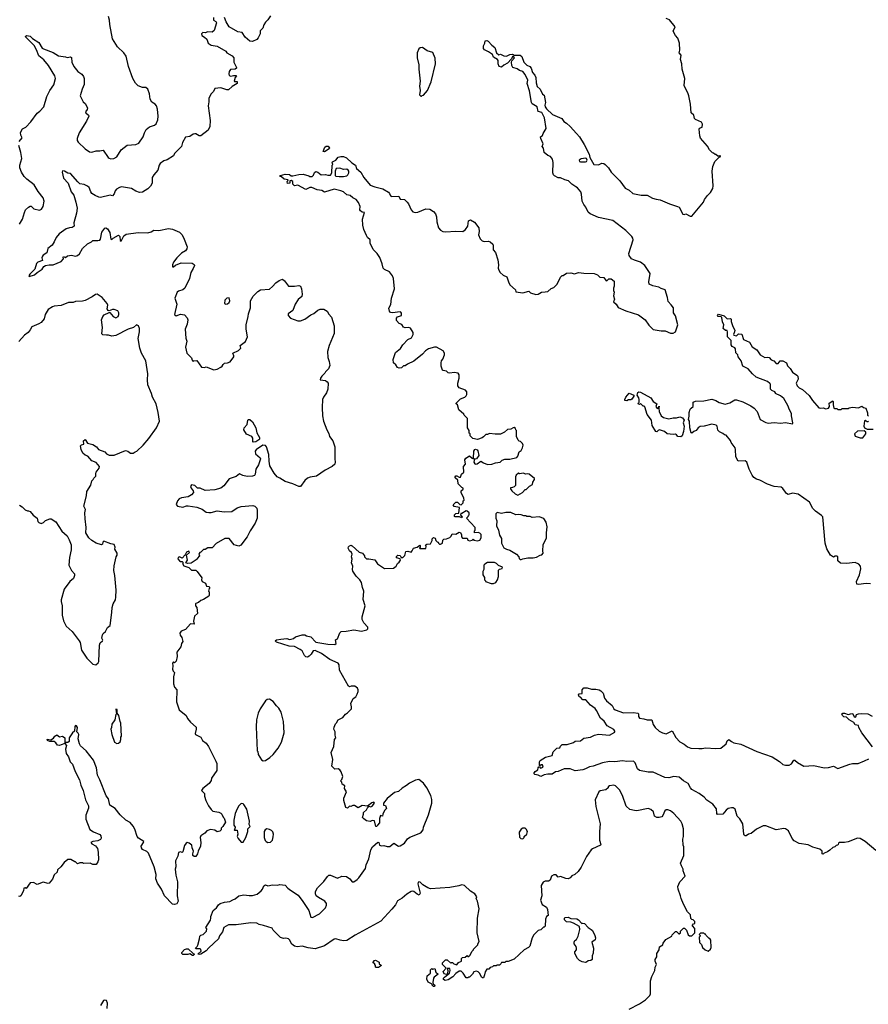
# Model space of a CAD drawing. Extents: x 2239781 to 2394849, y 665654 to 770575.
# Tile 9 of 147: x 2274773 to 2284660, y 685572 to 697040. Entities that reach past the tile are written whole.
import ezdxf

# ---------------------------------------------------------------- set-up
doc = ezdxf.new("R2010")
doc.units = 0

msp = doc.modelspace()

# ---------------------------------------------------------------- linework, layer by layer
at = {"layer": '0CON10XD'}
for points in [[(2274768, 695622), (2274800, 695665), (2274788, 695695), (2274783, 695725), (2274805, 695768), (2274845, 695787), (2274901, 695850), (2274977, 695953), (2275006, 695975), (2275054, 696026), (2275088, 696145), (2275123, 696215), (2275170, 696280), (2275190, 696355), (2275181, 696385), (2275108, 696505), (2275055, 696571), (2274998, 696618), (2274970, 696690), (2274940, 696740), (2274838, 696845), (2274855, 696856), (2274895, 696847), (2274921, 696821), (2274995, 696773), (2275035, 696710), (2275049, 696699), (2275165, 696656), (2275225, 696619), (2275305, 696608), (2275325, 696598), (2275365, 696608), (2275375, 696600), (2275381, 696545), (2275405, 696493), (2275451, 696435), (2275496, 696406), (2275515, 696379), (2275523, 696355), (2275526, 696284), (2275499, 696231), (2275476, 696155), (2275512, 696085), (2275537, 696065), (2275564, 696015), (2275560, 695995), (2275541, 695965), (2275544, 695954), (2275575, 695927), (2275579, 695915), (2275552, 695858), (2275466, 695724), (2275444, 695656), (2275444, 695634), (2275453, 695613), (2275535, 695536), (2275585, 695501), (2275615, 695498), (2275665, 695511), (2275705, 695511), (2275745, 695520), (2275805, 695436), (2275816, 695426), (2275835, 695420), (2275868, 695425), (2275905, 695444), (2275954, 695525), (2276025, 695579), (2276125, 695586), (2276160, 695600), (2276211, 695675), (2276226, 695724), (2276245, 695760), (2276285, 695793), (2276345, 695810), (2276364, 695826), (2276381, 695875), (2276386, 695915), (2276378, 695998), (2276366, 696036), (2276350, 696055), (2276311, 696081), (2276292, 696115), (2276287, 696175), (2276265, 696232), (2276242, 696252), (2276205, 696252), (2276155, 696268), (2276122, 696302), (2276090, 696355), (2276042, 696495), (2276014, 696614), (2275985, 696654), (2275912, 696722), (2275855, 696817), (2275822, 696985), (2275821, 697035), (2275806, 697076)], [(2277032, 697065), (2277032, 697035), (2277059, 697019), (2277067, 697005), (2277040, 696915), (2277015, 696893), (2276965, 696898), (2276935, 696888), (2276905, 696890), (2276890, 696875), (2276894, 696854), (2276928, 696838), (2276954, 696814), (2276968, 696765), (2277005, 696743), (2277075, 696730), (2277173, 696673), (2277188, 696655), (2277248, 696618), (2277267, 696597), (2277268, 696545), (2277300, 696485), (2277300, 696475), (2277285, 696462), (2277231, 696459), (2277212, 696435), (2277208, 696408), (2277215, 696390), (2277233, 696383), (2277265, 696390), (2277295, 696390), (2277300, 696385), (2277282, 696368), (2277270, 696325), (2277275, 696320), (2277305, 696320), (2277308, 696295), (2277249, 696261), (2277205, 696223), (2277185, 696223), (2277115, 696247), (2277045, 696240), (2277030, 696205), (2277002, 696175), (2276977, 696125), (2276976, 696085), (2276967, 696035), (2276992, 695865), (2276990, 695795), (2276970, 695755), (2276885, 695686), (2276865, 695688), (2276825, 695711), (2276815, 695711), (2276795, 695707), (2276755, 695680), (2276705, 695671), (2276671, 695609), (2276659, 695565), (2276577, 695483), (2276564, 695456), (2276491, 695409), (2276452, 695395), (2276410, 695365), (2276397, 695345), (2276381, 695289), (2276334, 695235), (2276317, 695203), (2276318, 695135), (2276298, 695102), (2276265, 695071), (2276205, 695033), (2276167, 695027), (2276125, 695041), (2276075, 695073), (2275958, 695092), (2275935, 695086), (2275901, 695065), (2275884, 695045), (2275875, 695010), (2275855, 694990), (2275828, 694998), (2275715, 694971), (2275695, 694974), (2275652, 694992), (2275615, 695015), (2275601, 695035), (2275582, 695085), (2275565, 695103), (2275525, 695120), (2275475, 695130), (2275450, 695150), (2275365, 695248), (2275335, 695252), (2275295, 695276), (2275272, 695278), (2275269, 695265), (2275285, 695196), (2275337, 695137), (2275374, 695035), (2275405, 694995), (2275429, 694915), (2275441, 694845), (2275434, 694786), (2275402, 694675), (2275408, 694635), (2275385, 694618), (2275355, 694617), (2275315, 694606), (2275234, 694545)], [(2277697, 697085), (2277665, 697040), (2277635, 697010), (2277618, 696982), (2277607, 696943), (2277575, 696910), (2277576, 696874), (2277552, 696828), (2277535, 696811), (2277485, 696786), (2277455, 696791), (2277400, 696835), (2277365, 696890), (2277315, 696897), (2277215, 696956), (2277178, 697015), (2277160, 697065)], [(2282188, 694948), (2282235, 694942), (2282345, 694894), (2282438, 694865), (2282456, 694855), (2282498, 694775), (2282515, 694770), (2282535, 694780), (2282585, 694750), (2282605, 694750), (2282740, 694915), (2282750, 694945), (2282787, 694993), (2282823, 695027), (2282847, 695075), (2282853, 695105), (2282842, 695275), (2282848, 695332), (2282872, 695388), (2282922, 695438), (2282935, 695442), (2282938, 695455), (2282935, 695460), (2282925, 695450), (2282905, 695450), (2282885, 695470), (2282875, 695470), (2282857, 695487), (2282845, 695490), (2282810, 695525), (2282786, 695566), (2282705, 695660), (2282697, 695687), (2282690, 695765), (2282695, 695778), (2282725, 695790), (2282730, 695825), (2282718, 695845), (2282646, 695876), (2282635, 695890), (2282628, 695928), (2282596, 695956), (2282589, 696055), (2282568, 696152), (2282562, 696175), (2282514, 696274), (2282524, 696355), (2282490, 696465), (2282486, 696525), (2282470, 696575), (2282479, 696625), (2282457, 696655), (2282463, 696685), (2282460, 696765), (2282439, 696825), (2282413, 696855), (2282388, 696905), (2282408, 696955), (2282345, 697038), (2282305, 697054)], [(2279840, 691275), (2279855, 691290), (2279888, 691292), (2279898, 691358), (2279835, 691372), (2279822, 691388), (2279855, 691420), (2279875, 691420), (2279902, 691392), (2279915, 691390), (2279938, 691412), (2279940, 691435), (2279950, 691445), (2279947, 691467), (2279918, 691535), (2279918, 691552), (2279938, 691572), (2279940, 691585), (2279925, 691590), (2279882, 691635), (2279877, 691677), (2279848, 691705), (2279848, 691715), (2279855, 691728), (2279865, 691728), (2279895, 691710), (2279908, 691712), (2279922, 691745), (2279948, 691772), (2279942, 691835), (2279967, 691863), (2279958, 691915), (2279970, 691935), (2280015, 691962), (2280045, 691933), (2280070, 691920), (2280066, 691885), (2280075, 691868), (2280085, 691863), (2280104, 691866), (2280145, 691897), (2280175, 691878), (2280225, 691860), (2280275, 691862), (2280315, 691877), (2280370, 691885), (2280395, 691910), (2280425, 691923), (2280485, 691923), (2280565, 691942), (2280577, 691955), (2280592, 692005), (2280616, 692024), (2280632, 692055), (2280638, 692085), (2280630, 692105), (2280608, 692128), (2280592, 692132), (2280582, 692142), (2280560, 692185), (2280560, 692255), (2280552, 692262), (2280548, 692278), (2280535, 692290), (2280522, 692288), (2280495, 692270), (2280455, 692268), (2280423, 692237), (2280376, 692214), (2280311, 692211), (2280245, 692220), (2280225, 692210), (2280205, 692210), (2280175, 692180), (2280162, 692168), (2280105, 692152), (2280053, 692163), (2280020, 692195), (2280020, 692215), (2280010, 692225), (2280010, 692255), (2279990, 692285), (2279990, 692395), (2279950, 692435), (2279946, 692446), (2279890, 692495), (2279874, 692554), (2279860, 692565), (2279860, 692575), (2279910, 692625), (2279960, 692645), (2279975, 692660), (2279982, 692675), (2279982, 692705), (2279966, 692726), (2279895, 692752), (2279878, 692775), (2279877, 692805), (2279894, 692865), (2279893, 692903), (2279880, 692925), (2279835, 692930), (2279784, 692924), (2279765, 692928), (2279747, 692947), (2279705, 692953), (2279699, 692959), (2279684, 693004), (2279683, 693045), (2279688, 693065), (2279702, 693085), (2279722, 693135), (2279722, 693155), (2279705, 693182), (2279630, 693225), (2279605, 693224), (2279534, 693206), (2279500, 693185), (2279465, 693144), (2279365, 693061), (2279291, 693029), (2279265, 693010), (2279245, 693010), (2279220, 692985), (2279195, 692980), (2279175, 692988), (2279155, 693020), (2279130, 693045), (2279124, 693084), (2279135, 693118), (2279152, 693165), (2279210, 693210), (2279238, 693252), (2279295, 693314), (2279336, 693335), (2279357, 693373), (2279358, 693395), (2279325, 693447), (2279305, 693456), (2279265, 693452), (2279245, 693458), (2279225, 693488), (2279195, 693503), (2279162, 693535), (2279162, 693565), (2279175, 693581), (2279220, 693595), (2279223, 693623), (2279215, 693632), (2279205, 693636), (2279115, 693626), (2279095, 693631), (2279081, 693645), (2279075, 693680), (2279096, 693724), (2279104, 693795), (2279141, 693905), (2279127, 694027), (2279116, 694056), (2279083, 694105), (2279022, 694132), (2279006, 694146), (2278996, 694195), (2278969, 694269), (2278937, 694317), (2278891, 694365), (2278858, 694438), (2278858, 694475), (2278824, 694504), (2278815, 694528), (2278783, 694595), (2278772, 694645), (2278768, 694715), (2278790, 694795), (2278765, 694798), (2278742, 694812), (2278734, 694826), (2278740, 694865), (2278722, 694912), (2278694, 694944), (2278654, 694965), (2278625, 694994), (2278585, 695000), (2278545, 695034), (2278515, 695048), (2278435, 695066), (2278325, 695033), (2278295, 695049), (2278237, 695057), (2278175, 695084), (2278155, 695084), (2278105, 695064), (2278015, 695112), (2277975, 695106), (2277957, 695125), (2277957, 695157), (2277937, 695167), (2277920, 695165), (2277920, 695135), (2277895, 695132), (2277890, 695155), (2277898, 695162), (2277900, 695175), (2277855, 695182), (2277825, 695210), (2277802, 695212), (2277813, 695227), (2277865, 695240), (2277915, 695237), (2277935, 695223), (2277955, 695221), (2278025, 695238), (2278075, 695241), (2278141, 695221), (2278155, 695212), (2278180, 695215), (2278195, 695230), (2278208, 695262), (2278225, 695271), (2278246, 695266), (2278285, 695232), (2278335, 695238), (2278365, 695228), (2278395, 695230), (2278408, 695255), (2278412, 695345), (2278420, 695355), (2278412, 695375), (2278418, 695385), (2278456, 695404), (2278485, 695437), (2278515, 695446), (2278545, 695447), (2278580, 695430), (2278641, 695371), (2278684, 695345), (2278698, 695308), (2278746, 695266), (2278782, 695202), (2278855, 695112), (2278912, 695092), (2279005, 695070), (2279070, 695030), (2279083, 695015), (2279088, 694995), (2279102, 694982), (2279190, 694985), (2279205, 694950), (2279255, 694944), (2279289, 694915), (2279304, 694895), (2279335, 694824), (2279355, 694804), (2279385, 694796), (2279413, 694797), (2279505, 694836), (2279550, 694835), (2279596, 694806), (2279618, 694778), (2279630, 694745), (2279634, 694685), (2279653, 694615), (2279675, 694588), (2279704, 694574), (2279735, 694569), (2279855, 694577), (2279935, 694574), (2279966, 694595), (2279993, 694635), (2280001, 694699), (2280025, 694708), (2280073, 694683), (2280122, 694615), (2280126, 694575), (2280117, 694535), (2280137, 694487), (2280163, 694463), (2280185, 694457), (2280235, 694460), (2280255, 694454), (2280284, 694425), (2280290, 694405), (2280288, 694358), (2280317, 694327), (2280345, 694245), (2280351, 694185), (2280346, 694145), (2280354, 694124), (2280372, 694095), (2280405, 694066), (2280450, 694045), (2280467, 693985), (2280485, 693950), (2280550, 693895), (2280552, 693872), (2280635, 693858), (2280705, 693877), (2280725, 693860), (2280785, 693838), (2280815, 693842), (2280853, 693867), (2280895, 693870), (2280927, 693873), (2280965, 693910), (2280995, 693920), (2281035, 693960), (2281075, 694040), (2281095, 694060), (2281105, 694060), (2281145, 694088), (2281195, 694090), (2281235, 694080), (2281285, 694097), (2281347, 694087), (2281465, 694082), (2281505, 694070), (2281533, 694043), (2281578, 694038), (2281605, 694000), (2281618, 694002), (2281635, 694020), (2281665, 694020), (2281700, 693995), (2281700, 693935), (2281690, 693915), (2281690, 693885), (2281698, 693865), (2281692, 693825), (2281702, 693785), (2281692, 693755), (2281722, 693725), (2281745, 693688), (2281835, 693649), (2281982, 693602), (2282059, 693545), (2282101, 693481), (2282155, 693430), (2282245, 693416), (2282295, 693416), (2282355, 693389), (2282385, 693390), (2282413, 693405), (2282441, 693485), (2282412, 693592), (2282391, 693625), (2282391, 693685), (2282365, 693719), (2282328, 693758), (2282322, 693805), (2282293, 693895), (2282248, 693908), (2282220, 693925), (2282151, 693941), (2282105, 693960), (2282102, 693985), (2282120, 694085), (2282056, 694176), (2282006, 694216), (2281935, 694238), (2281900, 694255), (2281873, 694293), (2281868, 694315), (2281919, 694475), (2281916, 694495), (2281904, 694515), (2281835, 694584), (2281685, 694702), (2281515, 694738), (2281418, 694778), (2281395, 694800), (2281368, 694858), (2281346, 694886), (2281328, 694925), (2281318, 695008), (2281310, 695035), (2281272, 695082), (2281253, 695095), (2281206, 695125), (2281168, 695165), (2281125, 695176), (2281075, 695198), (2281045, 695200), (2281003, 695223), (2280991, 695235), (2280986, 695255), (2280990, 695375), (2280980, 695415), (2280957, 695445), (2280925, 695457), (2280883, 695495), (2280877, 695545), (2280862, 695565), (2280872, 695595), (2280843, 695657), (2280842, 695675), (2280865, 695690), (2280872, 695715), (2280906, 695774), (2280888, 695898), (2280855, 695960), (2280812, 695972), (2280803, 696025), (2280745, 696061), (2280735, 696075), (2280712, 696212), (2280686, 696295), (2280695, 696335), (2280661, 696401), (2280635, 696436), (2280595, 696448), (2280568, 696468), (2280520, 696485), (2280508, 696505), (2280503, 696545), (2280508, 696562), (2280536, 696595), (2280529, 696609), (2280515, 696612), (2280502, 696585), (2280456, 696534), (2280415, 696512), (2280385, 696488), (2280358, 696495), (2280347, 696525), (2280346, 696565), (2280338, 696578), (2280292, 696605), (2280283, 696633), (2280236, 696666), (2280190, 696690), (2280176, 696705), (2280178, 696735), (2280192, 696765), (2280198, 696795), (2280215, 696798), (2280230, 696790), (2280272, 696742), (2280308, 696715), (2280330, 696655), (2280355, 696632), (2280375, 696638), (2280415, 696618), (2280445, 696614), (2280485, 696636), (2280515, 696639), (2280535, 696628), (2280605, 696627), (2280625, 696612), (2280648, 696545), (2280681, 696511), (2280715, 696494), (2280732, 696475), (2280746, 696426), (2280774, 696395), (2280786, 696365), (2280791, 696305), (2280803, 696263), (2280835, 696232), (2280864, 696174), (2280885, 696160), (2280900, 696075), (2280890, 696045), (2280894, 696025), (2280910, 696000), (2280981, 695935), (2281089, 695889), (2281114, 695854), (2281145, 695834), (2281187, 695797), (2281260, 695715), (2281294, 695675), (2281350, 695585), (2281406, 695475), (2281416, 695436), (2281464, 695355), (2281515, 695350), (2281555, 695368), (2281578, 695365), (2281594, 695354), (2281634, 695315), (2281664, 695264), (2281764, 695165), (2281826, 695076), (2281874, 695054), (2281915, 695017), (2282015, 694996), (2282085, 694995), (2282145, 694960), (2282188, 694948)], [(2279455, 696150), (2279462, 696158), (2279478, 696162), (2279526, 696214), (2279566, 696315), (2279619, 696525), (2279613, 696593), (2279586, 696656), (2279519, 696679), (2279465, 696718), (2279438, 696712), (2279425, 696700), (2279403, 696655), (2279404, 696595), (2279424, 696515), (2279424, 696465), (2279440, 696325), (2279430, 696265), (2279438, 696215), (2279430, 696165), (2279445, 696150), (2279455, 696150)], [(2274770, 694660), (2274806, 694715), (2274828, 694795), (2274842, 694825), (2274875, 694858), (2274895, 694870), (2274905, 694868), (2274936, 694836), (2275005, 694820), (2275029, 694835), (2275046, 694865), (2275058, 694925), (2275045, 694967), (2274989, 695039), (2274943, 695115), (2274855, 695182), (2274826, 695215), (2274795, 695265), (2274774, 695315), (2274776, 695345), (2274797, 695425), (2274788, 695495), (2274764, 695576)], [(2278325, 695500), (2278310, 695505), (2278328, 695555), (2278345, 695567), (2278366, 695566), (2278382, 695545), (2278380, 695535), (2278325, 695500)], [(2281305, 695383), (2281365, 695384), (2281375, 695387), (2281386, 695405), (2281376, 695425), (2281368, 695428), (2281315, 695418), (2281291, 695405), (2281295, 695390), (2281305, 695383)], [(2278495, 695213), (2278545, 695214), (2278585, 695223), (2278597, 695235), (2278607, 695255), (2278606, 695276), (2278599, 695289), (2278585, 695298), (2278545, 695297), (2278502, 695312), (2278462, 695305), (2278447, 695275), (2278450, 695225), (2278458, 695218), (2278495, 695213)], [(2275234, 694545), (2275197, 694505), (2275176, 694454), (2275150, 694415), (2275102, 694375), (2275088, 694325), (2275045, 694297), (2275037, 694285), (2275030, 694265), (2275038, 694235), (2274984, 694216), (2274969, 694201), (2274950, 694135), (2274893, 694077), (2274880, 694055), (2274885, 694050), (2274945, 694070), (2274975, 694097), (2275035, 694133), (2275056, 694164), (2275074, 694176), (2275115, 694184), (2275165, 694183), (2275255, 694224), (2275282, 694255), (2275280, 694275), (2275285, 694280), (2275305, 694272), (2275332, 694288), (2275375, 694299), (2275425, 694286), (2275448, 694292), (2275468, 694312), (2275505, 694376), (2275565, 694430), (2275608, 694452), (2275625, 694467), (2275682, 694468), (2275705, 694472), (2275715, 694482), (2275732, 694565), (2275765, 694611), (2275775, 694614), (2275795, 694606), (2275823, 694563), (2275835, 694482), (2275845, 694478), (2275863, 694497), (2275925, 694529), (2275940, 694515), (2275945, 694470), (2275955, 694462), (2275986, 694524), (2276015, 694543), (2276155, 694563), (2276265, 694558), (2276305, 694570), (2276335, 694588), (2276395, 694584), (2276505, 694607), (2276555, 694599), (2276635, 694564), (2276665, 694535), (2276691, 694485), (2276723, 694395), (2276719, 694371), (2276705, 694346), (2276660, 694320), (2276602, 694268), (2276566, 694215), (2276552, 694185), (2276552, 694162), (2276565, 694160), (2276590, 694180), (2276655, 694207), (2276784, 694204), (2276805, 694188), (2276808, 694178), (2276795, 694144), (2276768, 694095), (2276751, 694025), (2276698, 693912), (2276675, 693892), (2276625, 693879), (2276606, 693865), (2276582, 693795), (2276602, 693725), (2276578, 693605), (2276595, 693592), (2276645, 693609), (2276695, 693602), (2276726, 693566), (2276733, 693545), (2276723, 693495), (2276701, 693435), (2276709, 693329), (2276722, 693295), (2276706, 693224), (2276720, 693155), (2276775, 693100), (2276783, 693073), (2276795, 693060), (2276803, 693067), (2276835, 693070), (2276892, 692992), (2276925, 692990), (2276945, 692998), (2277035, 692962), (2277075, 692970), (2277115, 692993), (2277132, 693005), (2277142, 693025), (2277160, 693040), (2277195, 693044), (2277225, 693056), (2277266, 693115), (2277269, 693125), (2277258, 693155), (2277323, 693187), (2277348, 693215), (2277342, 693245), (2277405, 693292), (2277428, 693345), (2277411, 693435), (2277410, 693485), (2277436, 693585), (2277437, 693615), (2277463, 693685), (2277463, 693767), (2277495, 693820), (2277547, 693873), (2277578, 693892), (2277685, 693902), (2277719, 693931), (2277758, 693975), (2277795, 694002), (2277835, 694018), (2277859, 693999), (2277905, 693938), (2277975, 693936), (2278025, 693944), (2278043, 693935), (2278056, 693906), (2278066, 693845), (2278060, 693815), (2278018, 693782), (2277984, 693725), (2277956, 693654), (2277902, 693615), (2277900, 693595), (2277930, 693565), (2278015, 693532), (2278045, 693532), (2278095, 693553), (2278165, 693603), (2278201, 693619), (2278245, 693658), (2278273, 693667), (2278315, 693670), (2278356, 693646), (2278375, 693610), (2278407, 693577), (2278438, 693475), (2278437, 693385), (2278379, 693245), (2278361, 693175), (2278363, 693105), (2278379, 693059), (2278387, 693013), (2278370, 692975), (2278335, 692940), (2278328, 692922), (2278295, 692890), (2278278, 692865), (2278272, 692845), (2278335, 692837), (2278355, 692823), (2278366, 692805), (2278364, 692736), (2278346, 692695), (2278311, 692645), (2278301, 692615), (2278296, 692525), (2278300, 692425), (2278311, 692365), (2278350, 692265), (2278375, 692220), (2278383, 692185), (2278420, 692135), (2278443, 692065), (2278443, 691925), (2278449, 691885), (2278443, 691865), (2278412, 691835), (2278332, 691795), (2278232, 691722), (2278157, 691713), (2278125, 691700), (2278095, 691672), (2278045, 691602), (2278025, 691602), (2277956, 691636), (2277865, 691661), (2277805, 691701), (2277774, 691714), (2277737, 691757), (2277689, 691845), (2277678, 691898), (2277674, 691975), (2277648, 692065), (2277635, 692080), (2277607, 692083), (2277545, 692040), (2277532, 692038), (2277518, 692015), (2277522, 691985), (2277575, 691938), (2277579, 691925), (2277556, 691854), (2277526, 691805), (2277518, 691745), (2277509, 691731), (2277485, 691722), (2277425, 691720), (2277373, 691733), (2277335, 691752), (2277295, 691720), (2277215, 691693), (2277151, 691609), (2277117, 691585), (2277047, 691563), (2276935, 691558), (2276875, 691582), (2276845, 691583), (2276815, 691616), (2276775, 691622), (2276762, 691605), (2276772, 691582), (2276794, 691554), (2276798, 691532), (2276775, 691508), (2276735, 691482), (2276657, 691473), (2276631, 691459), (2276613, 691435), (2276598, 691395), (2276610, 691375), (2276675, 691364), (2276715, 691378), (2276735, 691378), (2276835, 691364), (2276900, 691340), (2276945, 691306), (2276975, 691299), (2277005, 691299), (2277075, 691320), (2277155, 691309), (2277245, 691313), (2277307, 691355), (2277355, 691370), (2277490, 691380), (2277514, 691374), (2277535, 691352), (2277541, 691325), (2277540, 691235), (2277516, 691175), (2277458, 691085), (2277423, 691015), (2277350, 690920), (2277325, 690910), (2277272, 690925), (2277215, 690998), (2277165, 690998), (2277061, 690939), (2277015, 690887), (2276965, 690887), (2276935, 690870), (2276915, 690870), (2276885, 690840), (2276872, 690835), (2276862, 690815), (2276868, 690795), (2276840, 690765), (2276840, 690755), (2276770, 690710), (2276727, 690707), (2276710, 690715), (2276730, 690745), (2276718, 690805), (2276750, 690835), (2276745, 690850), (2276715, 690838), (2276701, 690809), (2276665, 690770), (2276635, 690783), (2276618, 690775), (2276615, 690760), (2276635, 690738), (2276645, 690730), (2276665, 690730), (2276678, 690718), (2276670, 690705), (2276685, 690680), (2276745, 690658), (2276775, 690627), (2276825, 690627), (2276842, 690615), (2276895, 690540), (2276892, 690515), (2276900, 690495), (2276938, 690478), (2276951, 690441), (2276978, 690438), (2276990, 690425), (2276980, 690415), (2276972, 690385), (2276980, 690375), (2276982, 690335), (2276978, 690325), (2276914, 690286), (2276885, 690277), (2276856, 690254), (2276825, 690242), (2276820, 690235), (2276823, 690215), (2276836, 690195), (2276846, 690125), (2276809, 690091), (2276797, 690033), (2276805, 690000), (2276765, 690003), (2276703, 689937), (2276655, 689919), (2276637, 689895), (2276642, 689872), (2276663, 689845), (2276673, 689797), (2276657, 689775), (2276649, 689735), (2276602, 689675), (2276606, 689625), (2276595, 689570), (2276575, 689550), (2276565, 689560), (2276552, 689545), (2276558, 689515), (2276554, 689475), (2276562, 689452), (2276578, 689435), (2276564, 689385), (2276564, 689305), (2276576, 689266), (2276603, 689235), (2276600, 689095), (2276632, 689002), (2276712, 688935), (2276730, 688900), (2276765, 688858), (2276831, 688801), (2276831, 688775), (2276818, 688725), (2276822, 688715), (2276882, 688685), (2276902, 688645), (2276945, 688612), (2276972, 688575), (2277058, 688405), (2277068, 688375), (2277068, 688295), (2277008, 688208), (2277002, 688178), (2276982, 688145), (2276908, 688085), (2276893, 688063), (2276927, 688027), (2276928, 687998), (2276942, 687945), (2276972, 687885), (2277005, 687840), (2277025, 687822), (2277095, 687810), (2277115, 687800), (2277130, 687785), (2277143, 687753), (2277155, 687740), (2277170, 687695), (2277140, 687645), (2277120, 687625), (2277120, 687605), (2277105, 687590), (2277075, 687582), (2277045, 687600), (2276995, 687607), (2276955, 687592), (2276930, 687565), (2276882, 687535), (2276876, 687515), (2276884, 687455), (2276881, 687415), (2276852, 687355), (2276846, 687325), (2276825, 687293), (2276805, 687292), (2276792, 687305), (2276790, 687325), (2276798, 687355), (2276781, 687395), (2276777, 687427), (2276748, 687448), (2276725, 687457), (2276711, 687449), (2276695, 687420), (2276675, 687350), (2276665, 687340), (2276645, 687348), (2276625, 687340), (2276614, 687296), (2276590, 687245), (2276593, 687175), (2276586, 687145), (2276593, 687075), (2276610, 687000), (2276609, 686835), (2276619, 686775), (2276605, 686743), (2276575, 686734), (2276555, 686740), (2276461, 686835), (2276427, 686915), (2276380, 686985), (2276361, 687035), (2276364, 687085), (2276340, 687175), (2276272, 687332), (2276255, 687353), (2276205, 687377), (2276192, 687395), (2276190, 687415), (2276217, 687455), (2276218, 687468), (2276158, 687508), (2276141, 687525), (2276114, 687614), (2276095, 687648), (2276060, 687690), (2276008, 687718), (2275945, 687779), (2275885, 687853), (2275825, 687893), (2275806, 687965), (2275781, 688001), (2275706, 688185), (2275680, 688240), (2275668, 688325), (2275634, 688415), (2275549, 688525), (2275482, 688582), (2275468, 688605), (2275454, 688665), (2275463, 688715), (2275455, 688732), (2275440, 688745), (2275446, 688795), (2275436, 688816), (2275425, 688818), (2275415, 688808), (2275412, 688755), (2275389, 688735), (2275348, 688675), (2275350, 688635), (2275335, 688620), (2275315, 688620), (2275300, 688610), (2275318, 688585), (2275306, 688545), (2275314, 688495), (2275343, 688455), (2275363, 688395), (2275388, 688368), (2275420, 688285), (2275471, 688185), (2275486, 688125), (2275514, 688064), (2275540, 687955), (2275573, 687885), (2275574, 687855), (2275543, 687777), (2275542, 687728)], [(2274770, 691385), (2274802, 691365), (2274835, 691333), (2274865, 691318), (2274875, 691320), (2274895, 691312), (2274931, 691271), (2274976, 691236), (2274984, 691195), (2274995, 691183), (2275025, 691173), (2275052, 691185), (2275074, 691206), (2275125, 691227), (2275140, 691225), (2275195, 691193), (2275265, 691082), (2275325, 691028), (2275351, 690981), (2275373, 690923), (2275373, 690865), (2275354, 690776), (2275347, 690685), (2275378, 690625), (2275410, 690585), (2275412, 690565), (2275399, 690531), (2275358, 690495), (2275293, 690407), (2275256, 690285), (2275256, 690265), (2275266, 690215), (2275269, 690105), (2275285, 690038), (2275315, 689978), (2275384, 689914), (2275466, 689805), (2275476, 689785), (2275495, 689698), (2275556, 689605), (2275625, 689532), (2275662, 689528), (2275689, 689551), (2275697, 689565), (2275704, 689756), (2275709, 689781), (2275738, 689805), (2275740, 689815), (2275732, 689835), (2275738, 689875), (2275745, 689890), (2275772, 689915), (2275795, 689960), (2275828, 689985), (2275848, 690135), (2275850, 690195), (2275861, 690235), (2275889, 690285), (2275893, 690313), (2275898, 690395), (2275881, 690565), (2275869, 690625), (2275872, 690678), (2275898, 690785), (2275908, 690805), (2275908, 690825), (2275882, 690875), (2275887, 690895), (2275875, 690928), (2275835, 690934), (2275755, 690968), (2275742, 690955), (2275738, 690932), (2275725, 690922), (2275663, 690943), (2275613, 690973), (2275578, 691005), (2275544, 691064), (2275546, 691124), (2275534, 691225), (2275532, 691295), (2275539, 691335), (2275519, 691375), (2275552, 691495), (2275556, 691545), (2275601, 691619), (2275615, 691670), (2275630, 691685), (2275635, 691700), (2275662, 691725), (2275660, 691755), (2275665, 691770), (2275700, 691815), (2275702, 691835), (2275663, 691883), (2275612, 691902), (2275568, 691958), (2275535, 691970), (2275510, 691990), (2275488, 692035), (2275483, 692077), (2275493, 692087), (2275520, 692095), (2275516, 692135), (2275535, 692150), (2275565, 692109), (2275625, 692094), (2275666, 692066), (2275693, 692033), (2275766, 692006), (2275785, 691982), (2275815, 691970), (2275875, 691968), (2276005, 692022), (2276033, 692013), (2276065, 691992), (2276095, 691992), (2276120, 692005), (2276138, 692015), (2276210, 692085), (2276276, 692164), (2276367, 692285), (2276403, 692365), (2276388, 692465), (2276364, 692564), (2276319, 692645), (2276308, 692685), (2276266, 692786), (2276261, 692845), (2276266, 692915), (2276244, 693065), (2276191, 693155), (2276171, 693215), (2276153, 693325), (2276169, 693405), (2276167, 693445), (2276158, 693475), (2276134, 693486), (2276100, 693455), (2276035, 693434), (2275895, 693360), (2275845, 693353), (2275806, 693366), (2275785, 693366), (2275741, 693371), (2275732, 693382), (2275739, 693455), (2275727, 693543), (2275743, 693585), (2275759, 693601), (2275815, 693630), (2275825, 693630), (2275862, 693585), (2275895, 693568), (2275922, 693585), (2275930, 693605), (2275927, 693625), (2275915, 693648), (2275873, 693663), (2275855, 693666), (2275815, 693650), (2275804, 693654), (2275794, 693674), (2275801, 693715), (2275794, 693734), (2275735, 693804), (2275675, 693844), (2275655, 693840), (2275617, 693813), (2275535, 693771), (2275505, 693762), (2275425, 693756), (2275395, 693746), (2275340, 693745), (2275255, 693712), (2275175, 693703), (2275155, 693695), (2275103, 693665), (2275071, 693605), (2275058, 693555), (2275022, 693515), (2274995, 693498), (2274915, 693463), (2274895, 693428), (2274872, 693395), (2274831, 693365), (2274765, 693293)], [(2277175, 693726), (2277195, 693731), (2277212, 693745), (2277222, 693765), (2277215, 693800), (2277185, 693798), (2277163, 693775), (2277160, 693735), (2277175, 693726)], [(2282598, 692515), (2282619, 692535), (2282618, 692585), (2282645, 692598), (2282745, 692599), (2282835, 692619), (2282883, 692605), (2282923, 692583), (2282993, 692563), (2283045, 692578), (2283105, 692613), (2283125, 692614), (2283200, 692590), (2283292, 692542), (2283330, 692515), (2283365, 692475), (2283399, 692385), (2283465, 692350), (2283495, 692340), (2283565, 692348), (2283635, 692342), (2283695, 692347), (2283777, 692333), (2283782, 692345), (2283766, 692425), (2283766, 692455), (2283741, 692495), (2283724, 692545), (2283675, 692628), (2283635, 692658), (2283580, 692685), (2283580, 692695), (2283570, 692705), (2283535, 692720), (2283520, 692735), (2283522, 692795), (2283513, 692803), (2283486, 692826), (2283355, 692878), (2283309, 692915), (2283262, 692972), (2283200, 693005), (2283178, 693068), (2283142, 693112), (2283138, 693135), (2283118, 693158), (2283112, 693205), (2283105, 693218), (2283075, 693232), (2283062, 693255), (2283062, 693305), (2283018, 693348), (2283020, 693405), (2283015, 693420), (2282995, 693420), (2282970, 693445), (2282978, 693485), (2282961, 693521), (2282953, 693573), (2282945, 693581), (2282910, 693585), (2282903, 693593), (2282915, 693610), (2282980, 693590), (2283015, 693557), (2283055, 693560), (2283062, 693552), (2283061, 693525), (2283081, 693465), (2283103, 693425), (2283102, 693405), (2283090, 693375), (2283094, 693364), (2283125, 693358), (2283148, 693382), (2283185, 693378), (2283207, 693317), (2283276, 693285), (2283305, 693231), (2283362, 693195), (2283401, 693135), (2283455, 693106), (2283485, 693109), (2283505, 693104), (2283530, 693080), (2283558, 693068), (2283585, 693035), (2283609, 693035), (2283634, 693066), (2283645, 693068), (2283665, 693068), (2283706, 693045), (2283720, 693010), (2283749, 692979), (2283775, 692934), (2283829, 692899), (2283837, 692887), (2283842, 692855), (2283821, 692805), (2283831, 692775), (2283855, 692752), (2283895, 692732), (2283972, 692662), (2284011, 692605), (2284085, 692521), (2284105, 692514), (2284135, 692518), (2284165, 692509), (2284195, 692514), (2284206, 692536), (2284202, 692575), (2284245, 692600), (2284250, 692595), (2284250, 692555), (2284260, 692515), (2284265, 692510), (2284295, 692510), (2284305, 692500), (2284345, 692500), (2284355, 692510), (2284425, 692510), (2284435, 692520), (2284475, 692528), (2284545, 692520), (2284585, 692540), (2284603, 692523), (2284630, 692515), (2284652, 692462), (2284652, 692435), (2284662, 692422)], [(2281845, 692602), (2281823, 692603), (2281822, 692615), (2281836, 692644), (2281875, 692690), (2281928, 692668), (2281928, 692655), (2281905, 692620), (2281895, 692613), (2281865, 692612), (2281845, 692602)], [(2282475, 692182), (2282440, 692185), (2282426, 692206), (2282412, 692212), (2282385, 692208), (2282315, 692218), (2282285, 692243), (2282227, 692263), (2282213, 692257), (2282195, 692238), (2282185, 692243), (2282141, 692315), (2282134, 692375), (2282085, 692442), (2282055, 692530), (2282048, 692538), (2282035, 692540), (2282005, 692570), (2281995, 692560), (2281980, 692565), (2281982, 692578), (2281990, 692585), (2281990, 692615), (2281988, 692635), (2281967, 692667), (2281974, 692696), (2281986, 692704), (2282005, 692700), (2282125, 692636), (2282154, 692594), (2282198, 692565), (2282184, 692535), (2282192, 692522), (2282207, 692513), (2282225, 692538), (2282220, 692515), (2282224, 692475), (2282248, 692428), (2282275, 692408), (2282335, 692390), (2282386, 692404), (2282425, 692401), (2282465, 692414), (2282494, 692404), (2282514, 692375), (2282502, 692345), (2282513, 692305), (2282508, 692242), (2282492, 692195), (2282475, 692182)], [(2284685, 690468), (2284635, 690472), (2284545, 690460), (2284527, 690467), (2284522, 690495), (2284556, 690574), (2284571, 690645), (2284569, 690675), (2284550, 690700), (2284505, 690719), (2284405, 690706), (2284335, 690711), (2284306, 690736), (2284305, 690787), (2284295, 690793), (2284275, 690793), (2284255, 690782), (2284221, 690805), (2284176, 690876), (2284158, 690945), (2284129, 691249), (2284116, 691266), (2284046, 691316), (2284015, 691347), (2283975, 691421), (2283844, 691514), (2283775, 691525), (2283725, 691510), (2283705, 691521), (2283695, 691536), (2283665, 691579), (2283645, 691594), (2283565, 691604), (2283485, 691629), (2283397, 691675), (2283357, 691687), (2283328, 691708), (2283307, 691735), (2283271, 691805), (2283245, 691888), (2283225, 691903), (2283145, 691900), (2283117, 691947), (2283113, 692033), (2283107, 692055), (2283062, 692115), (2283055, 692140), (2283005, 692200), (2282983, 692203), (2282965, 692220), (2282925, 692240), (2282905, 692260), (2282900, 692305), (2282887, 692317), (2282835, 692328), (2282746, 692304), (2282700, 692300), (2282677, 692285), (2282656, 692254), (2282628, 692242), (2282605, 692223), (2282595, 692230), (2282579, 692285), (2282576, 692365), (2282564, 692385), (2282573, 692423), (2282571, 692465), (2282585, 692502), (2282598, 692515)], [(2277495, 692120), (2277490, 692125), (2277491, 692165), (2277477, 692187), (2277415, 692212), (2277383, 692263), (2277390, 692285), (2277422, 692325), (2277430, 692375), (2277438, 692382), (2277455, 692382), (2277486, 692355), (2277526, 692285), (2277535, 692230), (2277568, 692175), (2277567, 692155), (2277560, 692145), (2277525, 692122), (2277495, 692120)], [(2284662, 692365), (2284655, 692358), (2284645, 692358), (2284625, 692372), (2284615, 692368), (2284607, 692305), (2284617, 692287), (2284645, 692270), (2284715, 692270)], [(2284595, 692170), (2284630, 692215), (2284630, 692235), (2284612, 692252), (2284535, 692248), (2284500, 692215), (2284505, 692190), (2284565, 692170), (2284595, 692170)], [(2280070, 691920), (2280062, 691932), (2280063, 692015), (2280075, 692034), (2280085, 692036), (2280101, 692031), (2280109, 692019), (2280122, 691965), (2280095, 691924), (2280070, 691920)], [(2280575, 691502), (2280630, 691535), (2280662, 691568), (2280675, 691570), (2280712, 691608), (2280748, 691625), (2280752, 691655), (2280770, 691685), (2280770, 691695), (2280710, 691745), (2280695, 691750), (2280665, 691748), (2280643, 691757), (2280595, 691752), (2280585, 691760), (2280558, 691735), (2280548, 691715), (2280548, 691615), (2280535, 691600), (2280515, 691590), (2280492, 691588), (2280490, 691575), (2280505, 691552), (2280547, 691517), (2280575, 691502)], [(2280380, 686045), (2280365, 686030), (2280335, 686030), (2280325, 686020), (2280295, 686020), (2280282, 686008), (2280255, 686000), (2280237, 685983), (2280215, 685980), (2280195, 685950), (2280190, 685915), (2280175, 685880), (2280165, 685880), (2280155, 685890), (2280135, 685930), (2280115, 685950), (2280095, 685958), (2280065, 685950), (2280048, 685922), (2280015, 685890), (2280005, 685890), (2279995, 685880), (2279975, 685880), (2279940, 685935), (2279917, 685957), (2279905, 685958), (2279895, 685957), (2279855, 685930), (2279818, 685892), (2279765, 685856), (2279730, 685850), (2279712, 685862), (2279711, 685875), (2279721, 685889), (2279782, 685935), (2279790, 685965), (2279785, 685990), (2279752, 685988), (2279762, 685965), (2279758, 685932), (2279745, 685920), (2279717, 685927), (2279708, 685955), (2279740, 685995), (2279700, 686035), (2279700, 686055), (2279735, 686090), (2279755, 686090), (2279795, 686050), (2279805, 686060), (2279815, 686060), (2279833, 686043), (2279867, 686033), (2279885, 686060), (2279920, 686075), (2279920, 686105), (2279932, 686118), (2279965, 686120), (2279985, 686140), (2279995, 686130), (2280005, 686130), (2280018, 686142), (2280045, 686190), (2280060, 686205), (2280060, 686215), (2280110, 686265), (2280110, 686275), (2280128, 686305), (2280103, 686405), (2280107, 686575), (2280127, 686685), (2280106, 686775), (2280093, 686805), (2280098, 686825), (2280075, 686858), (2280025, 686889), (2279957, 686955), (2279925, 686962), (2279889, 686951), (2279786, 686934), (2279559, 686919), (2279529, 686929), (2279468, 686965), (2279438, 686995), (2279425, 686999), (2279415, 686990), (2279412, 686975), (2279437, 686867), (2279428, 686845), (2279405, 686854), (2279365, 686888), (2279345, 686891), (2279335, 686887), (2279285, 686856), (2279230, 686810), (2279175, 686778), (2279150, 686730), (2279110, 686680), (2278980, 686540), (2278681, 686379), (2278585, 686314), (2278545, 686311), (2278505, 686320), (2278455, 686334), (2278435, 686331), (2278326, 686254), (2278215, 686218), (2278135, 686229), (2278065, 686249), (2278005, 686240), (2277975, 686251), (2277943, 686273), (2277918, 686325), (2277905, 686336), (2277875, 686341), (2277845, 686338), (2277811, 686351), (2277728, 686435), (2277715, 686460), (2277615, 686492), (2277565, 686500), (2277535, 686519), (2277465, 686523), (2277296, 686496), (2277205, 686499), (2277152, 686465), (2277137, 686415), (2277101, 686369), (2277089, 686335), (2276975, 686231), (2276945, 686194), (2276885, 686157), (2276865, 686152), (2276850, 686155), (2276887, 686193), (2276885, 686210), (2276875, 686220), (2276825, 686220), (2276820, 686225), (2276840, 686245), (2276847, 686263), (2276868, 686335), (2276870, 686365), (2276883, 686377), (2276910, 686385), (2276948, 686425), (2276952, 686452), (2276940, 686465), (2276995, 686552), (2277001, 686575), (2276999, 686595), (2277029, 686665), (2277067, 686695), (2277088, 686732), (2277108, 686745), (2277158, 686762), (2277222, 686768), (2277255, 686790), (2277285, 686800), (2277325, 686836), (2277385, 686848), (2277445, 686838), (2277485, 686840), (2277540, 686855), (2277587, 686895), (2277602, 686915), (2277617, 686953), (2277635, 686962), (2277665, 686953), (2277717, 686963), (2277775, 686960), (2277805, 686967), (2277865, 686961), (2277896, 686926), (2277930, 686900), (2278019, 686845), (2278071, 686771), (2278140, 686665), (2278165, 686587), (2278185, 686582), (2278265, 686626), (2278334, 686695), (2278346, 686725), (2278346, 686745), (2278329, 686775), (2278254, 686815), (2278228, 686835), (2278218, 686858), (2278219, 686885), (2278242, 686928), (2278317, 687003), (2278359, 687061), (2278375, 687076), (2278394, 687076), (2278475, 687041), (2278525, 687064), (2278579, 687059), (2278618, 687035), (2278645, 686998), (2278665, 687000), (2278705, 687024), (2278726, 687045), (2278800, 687155), (2278809, 687195), (2278839, 687265), (2278865, 687370), (2278882, 687405), (2278945, 687460), (2278958, 687455), (2278964, 687424), (2278987, 687417), (2279015, 687421), (2279055, 687409), (2279085, 687410), (2279132, 687448), (2279185, 687416), (2279205, 687417), (2279255, 687448), (2279292, 687498), (2279320, 687520), (2279445, 687568), (2279472, 687605), (2279478, 687635), (2279535, 687780), (2279576, 687914), (2279576, 687956), (2279562, 688005), (2279518, 688095), (2279476, 688146), (2279425, 688190), (2279385, 688183), (2279315, 688149), (2279281, 688119), (2279229, 688091), (2279185, 688052), (2279139, 688041), (2279055, 687968), (2279010, 687915), (2279012, 687892), (2279036, 687886), (2279047, 687853), (2279022, 687828), (2279002, 687785), (2279000, 687765), (2278975, 687770), (2278966, 687735), (2278966, 687685), (2278943, 687657), (2278935, 687642), (2278922, 687645), (2278905, 687710), (2278878, 687712), (2278855, 687700), (2278815, 687708), (2278781, 687731), (2278768, 687748), (2278780, 687785), (2278780, 687805), (2278812, 687838), (2278830, 687870), (2278845, 687880), (2278865, 687872), (2278879, 687881), (2278908, 687915), (2278900, 687925), (2278875, 687917), (2278825, 687880), (2278765, 687886), (2278715, 687860), (2278675, 687888), (2278655, 687888), (2278632, 687878), (2278615, 687880), (2278592, 687858), (2278574, 687864), (2278548, 687945), (2278550, 687975), (2278580, 688045), (2278558, 688085), (2278560, 688115), (2278532, 688135), (2278528, 688158), (2278512, 688175), (2278528, 688192), (2278537, 688227), (2278518, 688278), (2278502, 688302), (2278485, 688313), (2278445, 688310), (2278411, 688345), (2278421, 688425), (2278400, 688505), (2278432, 688575), (2278442, 688655), (2278458, 688675), (2278448, 688705), (2278450, 688745), (2278433, 688775), (2278438, 688802), (2278452, 688838), (2278465, 688850), (2278484, 688886), (2278536, 688914), (2278568, 688952), (2278592, 688968), (2278637, 689015), (2278640, 689035), (2278632, 689075), (2278658, 689135), (2278688, 689155), (2278706, 689184), (2278716, 689214), (2278717, 689235), (2278708, 689255), (2278676, 689276), (2278635, 689278), (2278615, 689270), (2278605, 689278), (2278498, 689465), (2278494, 689525), (2278484, 689544), (2278385, 689589), (2278289, 689659), (2278215, 689693), (2278192, 689688), (2278170, 689650), (2278145, 689626), (2278125, 689617), (2278108, 689618), (2278090, 689635), (2278065, 689688), (2278042, 689705), (2277975, 689738), (2277913, 689743), (2277765, 689790), (2277750, 689805), (2277765, 689817), (2277815, 689826), (2277885, 689832), (2277915, 689820), (2277934, 689824), (2277965, 689833), (2277987, 689853), (2278065, 689876), (2278095, 689877), (2278115, 689864), (2278165, 689852), (2278225, 689791), (2278365, 689768), (2278445, 689763), (2278461, 689775), (2278453, 689817), (2278475, 689830), (2278502, 689898), (2278520, 689915), (2278575, 689918), (2278665, 689933), (2278755, 689920), (2278817, 689933), (2278830, 689945), (2278830, 689965), (2278782, 690015), (2278762, 690055), (2278763, 690085), (2278797, 690215), (2278773, 690287), (2278782, 690385), (2278768, 690425), (2278757, 690485), (2278736, 690516), (2278695, 690558), (2278656, 690616), (2278651, 690635), (2278654, 690675), (2278639, 690715), (2278646, 690755), (2278638, 690785), (2278648, 690815), (2278638, 690835), (2278615, 690852), (2278601, 690885), (2278605, 690902), (2278615, 690911), (2278635, 690918), (2278645, 690914), (2278728, 690838), (2278768, 690828), (2278790, 690795), (2278790, 690785), (2278815, 690760), (2278842, 690762), (2278909, 690749), (2278942, 690702), (2279025, 690649), (2279129, 690651), (2279158, 690675), (2279173, 690707), (2279195, 690720), (2279208, 690745), (2279205, 690760), (2279163, 690773), (2279163, 690787), (2279180, 690805), (2279205, 690800), (2279218, 690778), (2279235, 690778), (2279261, 690799), (2279272, 690848), (2279295, 690850), (2279335, 690840), (2279347, 690853), (2279360, 690885), (2279402, 690898), (2279435, 690918), (2279440, 690915), (2279440, 690895), (2279430, 690885), (2279435, 690880), (2279505, 690880), (2279510, 690905), (2279502, 690918), (2279515, 690930), (2279560, 690935), (2279578, 690975), (2279578, 690992), (2279595, 691010), (2279615, 691000), (2279620, 690975), (2279635, 690960), (2279650, 690955), (2279652, 690942), (2279665, 690930), (2279675, 690930), (2279698, 690942), (2279703, 690977), (2279715, 690990), (2279745, 690992), (2279785, 691008), (2279800, 691025), (2279810, 691050), (2279855, 691048), (2279895, 691072), (2279908, 691068), (2279922, 691042), (2279920, 691015), (2279933, 691003), (2279985, 691000), (2279995, 690980), (2280015, 690972), (2280045, 690980), (2280055, 690990), (2280065, 690980), (2280105, 690972), (2280135, 690980), (2280150, 691005), (2280150, 691045), (2280135, 691060), (2280115, 691068), (2280072, 691062), (2280070, 691085), (2280080, 691095), (2280080, 691125), (2279980, 691235), (2279998, 691252), (2280000, 691265), (2280010, 691275), (2280010, 691295), (2279987, 691317), (2279975, 691318), (2279925, 691290), (2279912, 691288), (2279910, 691275), (2279930, 691245), (2279925, 691240), (2279898, 691248), (2279848, 691248), (2279840, 691255), (2279840, 691275)], [(2280602, 690752), (2280615, 690752), (2280635, 690762), (2280695, 690773), (2280755, 690771), (2280795, 690779), (2280835, 690802), (2280855, 690808), (2280872, 690825), (2280868, 690855), (2280870, 690925), (2280910, 691005), (2280909, 691065), (2280920, 691135), (2280905, 691188), (2280879, 691229), (2280825, 691248), (2280745, 691242), (2280722, 691252), (2280683, 691253), (2280675, 691260), (2280645, 691260), (2280615, 691272), (2280585, 691277), (2280555, 691272), (2280495, 691302), (2280435, 691302), (2280385, 691290), (2280335, 691300), (2280320, 691285), (2280320, 691235), (2280333, 691203), (2280328, 691145), (2280352, 691095), (2280362, 691035), (2280387, 690997), (2280388, 690945), (2280415, 690890), (2280443, 690873), (2280485, 690860), (2280560, 690815), (2280590, 690785), (2280593, 690763), (2280602, 690752)], [(2280295, 690472), (2280320, 690485), (2280340, 690515), (2280350, 690555), (2280352, 690628), (2280365, 690640), (2280395, 690650), (2280400, 690665), (2280353, 690683), (2280330, 690705), (2280305, 690718), (2280225, 690718), (2280191, 690699), (2280182, 690685), (2280182, 690635), (2280170, 690615), (2280170, 690575), (2280190, 690545), (2280190, 690515), (2280200, 690505), (2280200, 690495), (2280265, 690472), (2280295, 690472)], [(2284746, 687365), (2284625, 687469), (2284565, 687504), (2284535, 687507), (2284426, 687466), (2284382, 687458), (2284323, 687457), (2284312, 687448), (2284310, 687435), (2284300, 687425), (2284285, 687420), (2284270, 687405), (2284245, 687397), (2284212, 687368), (2284183, 687347), (2284147, 687333), (2284135, 687320), (2284124, 687325), (2284122, 687355), (2284095, 687379), (2284015, 687401), (2283958, 687428), (2283855, 687446), (2283795, 687476), (2283772, 687502), (2283731, 687591), (2283695, 687617), (2283675, 687620), (2283585, 687604), (2283465, 687652), (2283435, 687651), (2283356, 687614), (2283295, 687563), (2283265, 687553), (2283236, 687534), (2283225, 687534), (2283212, 687542), (2283208, 687555), (2283197, 687675), (2283162, 687732), (2283133, 687765), (2283107, 687845), (2283085, 687859), (2283065, 687861), (2283027, 687853), (2283005, 687833), (2282965, 687787), (2282904, 687784), (2282896, 687796), (2282890, 687850), (2282850, 687905), (2282780, 687950), (2282748, 687985), (2282689, 688029), (2282605, 688075), (2282587, 688095), (2282561, 688145), (2282505, 688175), (2282455, 688218), (2282395, 688227), (2282335, 688211), (2282288, 688215), (2282155, 688277), (2282095, 688277), (2281995, 688294), (2281969, 688315), (2281944, 688385), (2281925, 688406), (2281845, 688400), (2281795, 688408), (2281705, 688397), (2281645, 688401), (2281564, 688386), (2281455, 688347), (2281410, 688340), (2281365, 688313), (2281335, 688303), (2281245, 688292), (2281185, 688315), (2281115, 688313), (2281045, 688284), (2281015, 688281), (2280975, 688253), (2280927, 688253), (2280885, 688243), (2280845, 688226), (2280812, 688242), (2280775, 688250), (2280762, 688262), (2280780, 688285), (2280810, 688305), (2280813, 688327), (2280822, 688338), (2280828, 688338), (2280842, 688322), (2280870, 688335), (2280865, 688360), (2280845, 688360), (2280835, 688350), (2280830, 688355), (2280828, 688395), (2280835, 688410), (2280898, 688452), (2280975, 688472), (2280987, 688513), (2281030, 688555), (2281065, 688560), (2281075, 688580), (2281095, 688600), (2281152, 688598), (2281225, 688623), (2281245, 688637), (2281305, 688641), (2281345, 688671), (2281425, 688685), (2281468, 688708), (2281515, 688718), (2281645, 688708), (2281705, 688742), (2281708, 688755), (2281695, 688773), (2281617, 688817), (2281581, 688871), (2281538, 688905), (2281495, 688995), (2281478, 689018), (2281424, 689055), (2281368, 689118), (2281335, 689120), (2281305, 689150), (2281292, 689155), (2281283, 689177), (2281293, 689187), (2281328, 689192), (2281328, 689235), (2281345, 689258), (2281385, 689260), (2281435, 689241), (2281486, 689244), (2281525, 689234), (2281545, 689222), (2281569, 689195), (2281588, 689138), (2281608, 689108), (2281675, 689051), (2281694, 689015), (2281711, 689001), (2281807, 688967), (2281925, 688970), (2281975, 688962), (2281982, 688955), (2281983, 688925), (2281995, 688903), (2282046, 688896), (2282085, 688884), (2282138, 688885), (2282152, 688832), (2282176, 688795), (2282225, 688754), (2282263, 688733), (2282305, 688724), (2282375, 688758), (2282418, 688678), (2282465, 688628), (2282515, 688602), (2282555, 688570), (2282594, 688555), (2282685, 688550), (2282725, 688551), (2282765, 688561), (2282885, 688552), (2282943, 688557), (2283003, 688607), (2283015, 688640), (2283035, 688658), (2283065, 688632), (2283095, 688618), (2283175, 688602), (2283360, 688515), (2283540, 688455), (2283625, 688402), (2283666, 688366), (2283695, 688356), (2283738, 688358), (2283765, 688373), (2283793, 688415), (2283805, 688416), (2283835, 688387), (2283907, 688347), (2284025, 688353), (2284145, 688326), (2284195, 688330), (2284255, 688346), (2284305, 688320), (2284445, 688369), (2284475, 688377), (2284543, 688377), (2284615, 688407), (2284667, 688433)], [(2277608, 688408), (2277635, 688410), (2277688, 688445), (2277728, 688482), (2277786, 688554), (2277824, 688626), (2277854, 688736), (2277847, 688865), (2277820, 688975), (2277793, 689023), (2277765, 689048), (2277725, 689100), (2277684, 689126), (2277655, 689123), (2277635, 689108), (2277573, 689015), (2277553, 688965), (2277533, 688885), (2277527, 688805), (2277540, 688525), (2277547, 688517), (2277553, 688483), (2277591, 688421), (2277608, 688408)], [(2275905, 688608), (2275925, 688612), (2275942, 688628), (2275950, 688655), (2275950, 688685), (2275958, 688695), (2275952, 688845), (2275942, 688865), (2275930, 688935), (2275910, 688965), (2275910, 689005), (2275895, 689010), (2275900, 688955), (2275893, 688947), (2275882, 688885), (2275848, 688835), (2275842, 688795), (2275834, 688775), (2275847, 688715), (2275878, 688625), (2275905, 688608)], [(2284710, 688570), (2284583, 688735), (2284550, 688795), (2284545, 688820), (2284505, 688828), (2284490, 688855), (2284438, 688885), (2284407, 688917), (2284375, 688922), (2284358, 688935), (2284350, 688955), (2284365, 688963), (2284384, 688964), (2284425, 688947), (2284469, 688959), (2284478, 688955), (2284495, 688922), (2284505, 688918), (2284515, 688920), (2284524, 688946), (2284544, 688956), (2284575, 688960), (2284655, 688954), (2284705, 688930)], [(2275235, 688588), (2275215, 688590), (2275196, 688616), (2275175, 688632), (2275126, 688634), (2275105, 688640), (2275098, 688645), (2275095, 688660), (2275137, 688653), (2275168, 688672), (2275182, 688695), (2275205, 688710), (2275235, 688688), (2275270, 688695), (2275300, 688675), (2275300, 688610), (2275255, 688594), (2275235, 688588)], [(2281873, 685517), (2281995, 685579), (2282065, 685626), (2282116, 685675), (2282124, 685695), (2282124, 685845), (2282138, 685895), (2282172, 685965), (2282178, 686005), (2282192, 686035), (2282177, 686075), (2282177, 686095), (2282198, 686125), (2282198, 686165), (2282223, 686205), (2282229, 686241), (2282266, 686264), (2282270, 686285), (2282301, 686329), (2282370, 686365), (2282375, 686380), (2282415, 686420), (2282425, 686420), (2282452, 686392), (2282458, 686392), (2282470, 686405), (2282470, 686425), (2282505, 686460), (2282518, 686458), (2282540, 686435), (2282562, 686382), (2282575, 686370), (2282605, 686370), (2282640, 686405), (2282640, 686455), (2282610, 686485), (2282610, 686495), (2282622, 686508), (2282638, 686512), (2282640, 686535), (2282618, 686558), (2282605, 686560), (2282592, 686572), (2282590, 686615), (2282555, 686650), (2282508, 686738), (2282478, 686805), (2282472, 686835), (2282444, 686914), (2282442, 686945), (2282465, 687000), (2282528, 687065), (2282502, 687125), (2282502, 687145), (2282484, 687184), (2282472, 687215), (2282510, 687305), (2282510, 687405), (2282502, 687425), (2282500, 687495), (2282508, 687525), (2282506, 687615), (2282491, 687675), (2282476, 687706), (2282396, 687796), (2282356, 687826), (2282325, 687838), (2282305, 687838), (2282288, 687825), (2282265, 687770), (2282253, 687757), (2282225, 687748), (2282195, 687748), (2282168, 687765), (2282159, 687815), (2282125, 687843), (2282095, 687854), (2281963, 687827), (2281935, 687828), (2281880, 687840), (2281840, 687880), (2281796, 688005), (2281760, 688070), (2281715, 688117), (2281695, 688123), (2281645, 688118), (2281630, 688105), (2281630, 688095), (2281601, 688069), (2281535, 688058), (2281522, 688045), (2281478, 687955), (2281484, 687875), (2281536, 687676), (2281530, 687585), (2281530, 687485), (2281542, 687435), (2281540, 687425), (2281445, 687383), (2281430, 687370), (2281377, 687295), (2281315, 687168), (2281280, 687120), (2281242, 687085), (2281205, 687068), (2281186, 687044), (2281165, 687033), (2281135, 687037), (2281075, 687060), (2281045, 687052), (2281022, 687082), (2280995, 687081), (2280967, 687065), (2280953, 687017), (2280933, 687007), (2280895, 687007), (2280870, 686995), (2280850, 686955), (2280857, 686835), (2280840, 686785), (2280862, 686735), (2280912, 686702), (2280923, 686675), (2280930, 686605), (2280910, 686595), (2280898, 686562), (2280897, 686483), (2280885, 686470), (2280875, 686470), (2280845, 686440), (2280815, 686430), (2280765, 686380), (2280742, 686345), (2280715, 686250), (2280700, 686235), (2280650, 686205), (2280535, 686098), (2280465, 686070), (2280435, 686070), (2280425, 686060), (2280385, 686060), (2280380, 686045)], [(2277355, 687460), (2277375, 687462), (2277409, 687515), (2277430, 687585), (2277432, 687615), (2277458, 687645), (2277448, 687665), (2277450, 687705), (2277419, 687845), (2277385, 687898), (2277375, 687908), (2277355, 687910), (2277328, 687885), (2277305, 687850), (2277282, 687795), (2277268, 687715), (2277268, 687658), (2277282, 687635), (2277280, 687615), (2277270, 687605), (2277275, 687600), (2277305, 687600), (2277313, 687555), (2277308, 687525), (2277318, 687505), (2277355, 687460)], [(2275542, 687728), (2275590, 687610), (2275632, 687582), (2275705, 687551), (2275720, 687535), (2275724, 687506), (2275715, 687491), (2275685, 687478), (2275625, 687468), (2275603, 687455), (2275613, 687443), (2275658, 687418), (2275678, 687385), (2275686, 687345), (2275690, 687255), (2275685, 687230), (2275665, 687200), (2275625, 687200), (2275595, 687218), (2275515, 687212), (2275505, 687220), (2275475, 687220), (2275445, 687210), (2275425, 687230), (2275415, 687230), (2275367, 687257), (2275335, 687258), (2275290, 687225), (2275252, 687175), (2275212, 687138), (2275208, 687112), (2275175, 687080), (2275155, 687030), (2275117, 686983), (2275105, 686980), (2275046, 686996), (2274975, 686969), (2274935, 686991), (2274895, 686986), (2274848, 686922), (2274835, 686928), (2274822, 686925), (2274818, 686895), (2274788, 686835), (2274775, 686828), (2274765, 686830)], [(2277665, 687458), (2277695, 687462), (2277717, 687485), (2277728, 687522), (2277730, 687555), (2277721, 687581), (2277705, 687598), (2277685, 687610), (2277654, 687616), (2277632, 687605), (2277622, 687585), (2277620, 687515), (2277632, 687482), (2277645, 687468), (2277665, 687458)], [(2280635, 687500), (2280650, 687515), (2280650, 687525), (2280680, 687555), (2280690, 687585), (2280680, 687595), (2280678, 687608), (2280662, 687622), (2280635, 687622), (2280615, 687612), (2280591, 687579), (2280595, 687520), (2280613, 687503), (2280635, 687500)], [(2281365, 686060), (2281325, 686068), (2281294, 686084), (2281272, 686105), (2281240, 686165), (2281242, 686185), (2281262, 686208), (2281262, 686225), (2281256, 686246), (2281233, 686275), (2281234, 686296), (2281242, 686315), (2281261, 686329), (2281280, 686365), (2281300, 686445), (2281297, 686477), (2281226, 686516), (2281195, 686528), (2281143, 686533), (2281120, 686555), (2281120, 686575), (2281128, 686582), (2281165, 686587), (2281195, 686572), (2281265, 686567), (2281285, 686557), (2281322, 686512), (2281335, 686518), (2281355, 686513), (2281395, 686466), (2281430, 686445), (2281445, 686430), (2281474, 686374), (2281480, 686345), (2281476, 686324), (2281438, 686295), (2281459, 686225), (2281453, 686167), (2281443, 686135), (2281442, 686095), (2281426, 686084), (2281395, 686080), (2281375, 686063), (2281365, 686060)], [(2282795, 686192), (2282822, 686215), (2282828, 686232), (2282825, 686320), (2282815, 686340), (2282805, 686340), (2282772, 686372), (2282765, 686390), (2282755, 686390), (2282745, 686400), (2282705, 686400), (2282690, 686385), (2282700, 686375), (2282700, 686365), (2282690, 686355), (2282693, 686293), (2282717, 686267), (2282730, 686235), (2282760, 686205), (2282795, 686192)], [(2276795, 686142), (2276785, 686142), (2276755, 686160), (2276733, 686153), (2276675, 686153), (2276662, 686165), (2276663, 686177), (2276695, 686210), (2276715, 686220), (2276735, 686220), (2276793, 686163), (2276810, 686155), (2276795, 686142)], [(2278955, 686000), (2278925, 686000), (2278920, 686005), (2278920, 686025), (2278910, 686035), (2278910, 686045), (2278890, 686055), (2278890, 686065), (2278905, 686082), (2278920, 686085), (2278960, 686065), (2278962, 686042), (2278990, 686025), (2278955, 686000)], [(2279605, 685780), (2279595, 685780), (2279580, 685795), (2279578, 685808), (2279532, 685832), (2279517, 685865), (2279520, 685905), (2279560, 685935), (2279560, 685975), (2279575, 685990), (2279585, 685980), (2279608, 685988), (2279620, 685945), (2279648, 685925), (2279601, 685889), (2279594, 685876), (2279588, 685825), (2279592, 685812), (2279610, 685795), (2279605, 685780)], [(2275792, 685525), (2275796, 685585), (2275785, 685618), (2275765, 685622), (2275748, 685615), (2275715, 685558)]]:
    msp.add_lwpolyline(points, dxfattribs=at)

doc.saveas('drawing.dxf')
